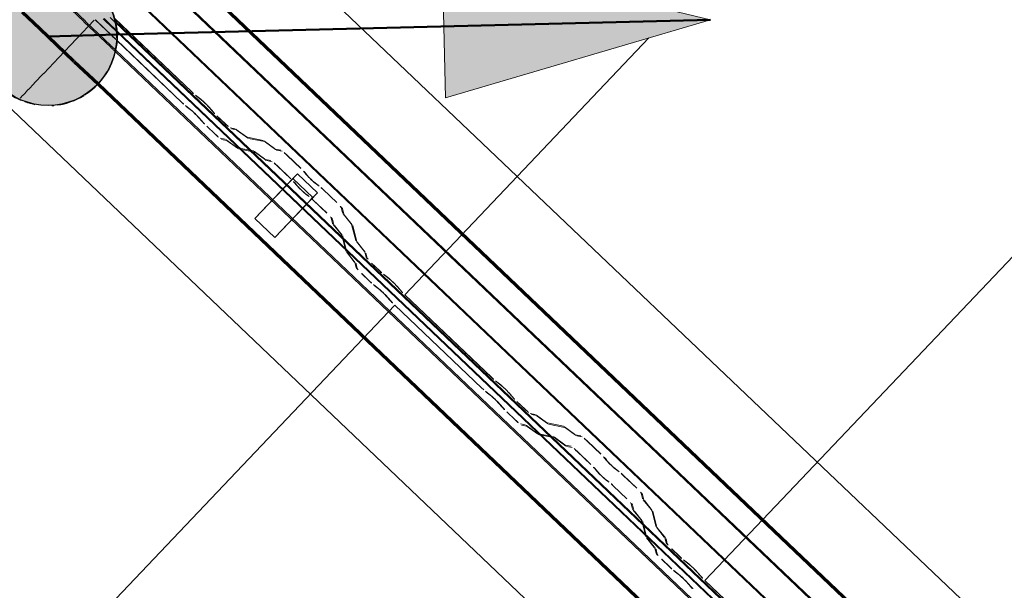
# Model space of a CAD drawing. Header units: metres. Extents: x 32343131.6 to 32343183.7, y 5699223.3 to 5699275.1.
# Tile 64 of 190: x 32343149.253 to 32343150.145, y 5699257.025 to 5699257.541. Entities that reach past the tile are written whole.
import ezdxf

# ---------------------------------------------------------------- set-up
doc = ezdxf.new("R2010")
doc.units = ezdxf.units.M
doc.layers.add('0-1', color=7, linetype='Continuous', lineweight=5)
doc.layers.add('A-DETL-GENF', color=7, linetype='Continuous', lineweight=18)
for name, color, linetype, lineweight, true_color in [('A-DETL-GENF-3', 5, 'Continuous', 18, 0x0000ff), ('A-DETL-GENF-4', 5, 'Continuous', 50, 0x0000ff), ('A-GENM-1', 7, 'Continuous', 5, 0xcccccc), ('A-ROOF-1', 7, 'Continuous', 5, 0xcccccc), ('E-POWR-CNDT-1', 5, 'Continuous', 70, 0x0000ff), ('G-IMPT-1', 5, 'Continuous', 25, 0x0000ff), ('S-BEAM-1', 7, 'Continuous', 5, 0xcccccc)]:
    doc.layers.add(name, color=color, linetype=linetype, lineweight=lineweight, true_color=true_color)

# ---------------------------------------------------------------- blocks, each defined once
blk = doc.blocks.new('Ortgang Hochpunkt1 - Ortgang Hochpunkt-3544518-TGA_190_LP5_GR_DA-TGA-01_G_')
at = {"layer": 'A-ROOF-1'}
for p, q in [((89.47532, -25.03547), (54.69933, 8.04973)), ((89.47532, -25.03547), (54.69933, 8.04973)), ((63.27249, -0.33994), (63.24497, -0.31376)), ((63.24606, -0.31309), (63.27403, -0.3397)), ((63.29879, -0.34576), (63.28995, -0.33735)), ((63.29889, -0.34487), (63.29084, -0.33721)), ((63.29948, -0.3393), (63.29637, -0.33634)), ((63.30033, -0.33886), (63.29974, -0.3383)), ((63.29694, -0.3632), (63.27263, -0.34007)), ((63.27417, -0.33983), (63.2971, -0.36165)), ((63.30188, -0.34869), (63.29893, -0.34589)), ((63.3017, -0.34755), (63.29902, -0.345)), ((63.30057, -0.34034), (63.29962, -0.33944)), ((69.04744, -5.80654), (63.30057, -0.33909)), ((69.04595, -5.80639), (63.3008, -0.34056)), ((69.0387, -5.80561), (63.30193, -0.34777)), ((69.03754, -5.80549), (63.30211, -0.34892)), ((63.29915, -0.36531), (63.29707, -0.36333)), ((63.29724, -0.36178), (63.29949, -0.36392)), ((63.30079, -0.36687), (63.29925, -0.36541)), ((63.29959, -0.36402), (63.30096, -0.36532)), ((63.3011, -0.36545), (69.02108, -5.80733)), ((69.01954, -5.80757), (63.30093, -0.367))]:
    blk.add_line(p, q, dxfattribs=at)
blk = doc.blocks.new('Wasserleitblech1 - Wasserleitblech-3545928-TGA_190_LP5_GR_DA-TGA-01_G_')
at = {"layer": 'A-ROOF-1'}
for p, q in [((97.55931, -16.53835), (62.78332, 16.54684)), ((97.55931, -16.53835), (62.78332, 16.54684)), ((77.3358, 2.90815), (71.59111, 8.37354)), ((77.3356, 2.90943), (71.59239, 8.3734)), ((77.33934, 2.94355), (71.62668, 8.37846)), ((71.6277, 8.37891), (77.33974, 2.94459))]:
    blk.add_line(p, q, dxfattribs=at)
blk = doc.blocks.new('construction-roof-accessories--rheinzink-rzk010047 - construction-roof-accessories--rheinzink-rzk010047-3217442-TGA_190_LP5_GR_DA-TGA-01_G_')
at = {"layer": 'A-GENM-1'}
for p, q in [((-0.0125, 0.08222), (0.0125, 0.08222)), ((0.0125, 0.08222), (-0.0125, 0.08222)), ((-0.0125, 0.08222), (-0.0125, 0.03225)), ((-0.0125, 0.02635), (-0.0125, 0.08222)), ((0.0125, 0.08222), (0.0125, 0.02635)), ((0.0125, 0.03225), (0.0125, 0.08222)), ((-0.0125, 0.02635), (-0.0125, 0.03225)), ((-0.0125, 0.03225), (0.0125, 0.03225)), ((-0.0125, 0.03225), (0.0125, 0.03225)), ((0.0125, 0.03225), (0.0125, 0.02635)), ((0.0125, 0.02635), (-0.0125, 0.02635)), ((-0.0125, 0.02635), (0.0125, 0.02635))]:
    blk.add_line(p, q, dxfattribs=at)
blk = doc.blocks.new('ARC_190_LPX_FM_Stellplätze_rvt-1-TGA_190_LP5_GR_DA-TGA-01_G_')
at = {"layer": 'S-BEAM-1'}
for p, q in [((32343149.87345, 5699257.03388), (32343158.13573, 5699265.7184)), ((32343149.87345, 5699257.03388), (32343158.13573, 5699265.7184)), ((32343149.87354, 5699257.03398), (32343158.13582, 5699265.71849)), ((32343149.87354, 5699257.03398), (32343158.13582, 5699265.71849)), ((32343149.28853, 5699257.50717), (32343149.3206, 5699257.54087)), ((32343149.28853, 5699257.50717), (32343149.3206, 5699257.54087)), ((32343149.28853, 5699257.50717), (32343149.3206, 5699257.54087)), ((32343149.28853, 5699257.50717), (32343149.3206, 5699257.54087)), ((32343149.33664, 5699257.52653), (32343149.32143, 5699257.541)), ((32343149.32159, 5699257.54103), (32343149.33666, 5699257.52669)), ((32343149.40899, 5699257.47594), (32343149.33882, 5699257.5427)), ((32343149.33885, 5699257.54249), (32343149.4089, 5699257.47585)), ((32343149.33998, 5699257.52335), (32343149.33678, 5699257.5264)), ((32343149.3368, 5699257.52656), (32343149.34002, 5699257.5235)), ((32343149.39988, 5699257.46637), (32343149.34063, 5699257.52273)), ((32343149.34065, 5699257.52289), (32343149.39997, 5699257.46646)), ((32343149.60176, 5699257.29236), (32343149.82282, 5699257.52471)), ((32343149.60176, 5699257.29236), (32343149.82282, 5699257.52471)), ((32343149.60185, 5699257.29245), (32343149.82282, 5699257.52471)), ((32343149.60185, 5699257.29245), (32343149.82282, 5699257.52471)), ((32343149.27479, 5699257.49272), (32343149.28836, 5699257.50699)), ((32343149.27479, 5699257.49272), (32343149.28836, 5699257.50699)), ((32343149.27479, 5699257.49272), (32343149.28836, 5699257.50699)), ((32343149.27479, 5699257.49272), (32343149.28836, 5699257.50699)), ((32343149.26623, 5699257.48373), (32343149.27462, 5699257.49255)), ((32343149.26623, 5699257.48373), (32343149.27462, 5699257.49255)), ((32343149.26623, 5699257.48373), (32343149.27462, 5699257.49255)), ((32343149.26623, 5699257.48373), (32343149.27462, 5699257.49255)), ((32343149.25605, 5699257.47303), (32343149.25816, 5699257.47524)), ((32343149.25605, 5699257.47303), (32343149.25816, 5699257.47524)), ((32343149.25605, 5699257.47303), (32343149.25816, 5699257.47524)), ((32343149.25605, 5699257.47303), (32343149.25816, 5699257.47524)), ((32343149.25833, 5699257.47542), (32343149.26081, 5699257.47803)), ((32343149.25833, 5699257.47542), (32343149.26081, 5699257.47803)), ((32343149.25833, 5699257.47542), (32343149.26081, 5699257.47803)), ((32343149.25833, 5699257.47542), (32343149.26081, 5699257.47803)), ((32343149.26098, 5699257.47821), (32343149.26606, 5699257.48355)), ((32343149.26098, 5699257.47821), (32343149.26606, 5699257.48355)), ((32343149.26098, 5699257.47821), (32343149.26606, 5699257.48355)), ((32343149.26098, 5699257.47821), (32343149.26606, 5699257.48355)), ((32343149.25336, 5699257.4702), (32343149.25588, 5699257.47285)), ((32343149.25336, 5699257.4702), (32343149.25588, 5699257.47285)), ((32343149.25336, 5699257.4702), (32343149.25588, 5699257.47285)), ((32343149.25336, 5699257.4702), (32343149.25588, 5699257.47285)), ((32343149.41692, 5699257.46933), (32343149.41217, 5699257.47313)), ((32343149.41287, 5699257.47233), (32343149.41763, 5699257.46854)), ((32343149.40314, 5699257.46365), (32343149.4079, 5699257.45985)), ((32343149.40861, 5699257.45905), (32343149.40385, 5699257.46285)), ((32343149.42377, 5699257.46269), (32343149.4278, 5699257.45813)), ((32343149.42863, 5699257.45747), (32343149.4246, 5699257.46203)), ((32343149.41878, 5699257.44865), (32343149.41475, 5699257.45321)), ((32343149.41558, 5699257.45255), (32343149.41961, 5699257.44798)), ((32343149.43151, 5699257.45434), (32343149.43902, 5699257.44719)), ((32343149.43911, 5699257.44728), (32343149.4316, 5699257.45443)), ((32343149.43, 5699257.43771), (32343149.42249, 5699257.44486)), ((32343149.42258, 5699257.44495), (32343149.43009, 5699257.4378)), ((32343149.44818, 5699257.44261), (32343149.44373, 5699257.44351)), ((32343149.44479, 5699257.44248), (32343149.44924, 5699257.44158)), ((32343149.45838, 5699257.43537), (32343149.44917, 5699257.44203)), ((32343149.45004, 5699257.44111), (32343149.45925, 5699257.43445)), ((32343149.43471, 5699257.43403), (32343149.43916, 5699257.43313)), ((32343149.44022, 5699257.43209), (32343149.43577, 5699257.433)), ((32343149.44015, 5699257.43255), (32343149.44936, 5699257.42589)), ((32343149.45023, 5699257.42497), (32343149.44102, 5699257.43163)), ((32343149.47365, 5699257.43197), (32343149.45918, 5699257.43491)), ((32343149.46024, 5699257.43387), (32343149.47471, 5699257.43094)), ((32343149.48386, 5699257.42473), (32343149.47465, 5699257.43139)), ((32343149.47551, 5699257.43047), (32343149.48472, 5699257.42381)), ((32343149.45016, 5699257.42542), (32343149.46463, 5699257.42249)), ((32343149.46569, 5699257.42145), (32343149.45122, 5699257.42439)), ((32343149.46562, 5699257.42191), (32343149.47484, 5699257.41525)), ((32343149.48959, 5699257.42327), (32343149.48465, 5699257.42427)), ((32343149.48572, 5699257.42323), (32343149.49065, 5699257.42223)), ((32343149.4757, 5699257.41433), (32343149.46649, 5699257.42099)), ((32343149.47563, 5699257.41478), (32343149.48057, 5699257.41378)), ((32343149.48163, 5699257.41275), (32343149.4767, 5699257.41375)), ((32343149.49527, 5699257.41846), (32343149.50759, 5699257.40673)), ((32343149.50768, 5699257.40683), (32343149.49536, 5699257.41855)), ((32343149.49857, 5699257.39725), (32343149.48625, 5699257.40898)), ((32343149.48634, 5699257.40907), (32343149.49866, 5699257.39735)), ((32343149.51103, 5699257.40315), (32343149.51282, 5699257.40096)), ((32343149.51376, 5699257.40016), (32343149.51197, 5699257.40235)), ((32343149.5038, 5699257.39147), (32343149.502, 5699257.39367)), ((32343149.50295, 5699257.39287), (32343149.50474, 5699257.39067)), ((32343149.52323, 5699257.39165), (32343149.52094, 5699257.39333)), ((32343149.52179, 5699257.39242), (32343149.52407, 5699257.39074)), ((32343149.52782, 5699257.38749), (32343149.54014, 5699257.37577)), ((32343149.54023, 5699257.37586), (32343149.52791, 5699257.38759)), ((32343149.51192, 5699257.38384), (32343149.51421, 5699257.38216)), ((32343149.51505, 5699257.38126), (32343149.51277, 5699257.38294)), ((32343149.53112, 5699257.36628), (32343149.5188, 5699257.37801)), ((32343149.51889, 5699257.3781), (32343149.53121, 5699257.36638)), ((32343149.54414, 5699257.37134), (32343149.54538, 5699257.36646)), ((32343149.54647, 5699257.36545), (32343149.54523, 5699257.37033)), ((32343149.53636, 5699257.35698), (32343149.53512, 5699257.36186)), ((32343149.53621, 5699257.36085), (32343149.53745, 5699257.35597)), ((32343149.54602, 5699257.3655), (32343149.55312, 5699257.35663)), ((32343149.55409, 5699257.35581), (32343149.54698, 5699257.36468)), ((32343149.5441, 5699257.34715), (32343149.53699, 5699257.35601)), ((32343149.53796, 5699257.3552), (32343149.54507, 5699257.34633)), ((32343149.55363, 5699257.35586), (32343149.55728, 5699257.34155)), ((32343149.55837, 5699257.34054), (32343149.55472, 5699257.35485)), ((32343149.54826, 5699257.33207), (32343149.54461, 5699257.34638)), ((32343149.5457, 5699257.34536), (32343149.54935, 5699257.33106)), ((32343149.55791, 5699257.34059), (32343149.56502, 5699257.33172)), ((32343149.56598, 5699257.3309), (32343149.55887, 5699257.33977)), ((32343149.556, 5699257.32224), (32343149.54889, 5699257.3311)), ((32343149.54985, 5699257.33029), (32343149.55696, 5699257.32142)), ((32343149.56552, 5699257.33095), (32343149.56665, 5699257.32655)), ((32343149.56774, 5699257.32554), (32343149.56661, 5699257.32994)), ((32343149.55763, 5699257.31707), (32343149.5565, 5699257.32146)), ((32343149.55759, 5699257.32045), (32343149.55871, 5699257.31605)), ((32343149.57164, 5699257.32102), (32343149.57916, 5699257.31387)), ((32343149.57925, 5699257.31396), (32343149.57173, 5699257.32111)), ((32343149.57014, 5699257.30439), (32343149.56262, 5699257.31154)), ((32343149.56271, 5699257.31163), (32343149.57023, 5699257.30448)), ((32343149.58718, 5699257.30735), (32343149.58242, 5699257.31115)), ((32343149.58313, 5699257.31036), (32343149.58788, 5699257.30656)), ((32343149.5734, 5699257.30167), (32343149.57816, 5699257.29787)), ((32343149.57886, 5699257.29707), (32343149.57411, 5699257.30087)), ((32343149.59403, 5699257.30071), (32343149.59806, 5699257.29615)), ((32343149.59889, 5699257.29549), (32343149.59486, 5699257.30005)), ((32343149.58904, 5699257.28667), (32343149.58501, 5699257.29123)), ((32343149.58584, 5699257.29057), (32343149.58987, 5699257.286)), ((32343149.60185, 5699257.29245), (32343149.60176, 5699257.29236)), ((32343149.60176, 5699257.29236), (32343149.60185, 5699257.29245)), ((32343149.60176, 5699257.29236), (32343149.68059, 5699257.21737)), ((32343149.68068, 5699257.21747), (32343149.60185, 5699257.29245)), ((32343141.6486, 5699248.93276), (32343149.59283, 5699257.28297)), ((32343141.6486, 5699248.93276), (32343149.59283, 5699257.28297)), ((32343141.6486, 5699248.93276), (32343149.59274, 5699257.28288)), ((32343141.6486, 5699248.93276), (32343149.59274, 5699257.28288)), ((32343149.59274, 5699257.28288), (32343149.59283, 5699257.28297)), ((32343149.59283, 5699257.28297), (32343149.59274, 5699257.28288)), ((32343149.67157, 5699257.20789), (32343149.59274, 5699257.28288)), ((32343149.59283, 5699257.28297), (32343149.67166, 5699257.20798)), ((32343149.68861, 5699257.21086), (32343149.68385, 5699257.21465)), ((32343149.68456, 5699257.21386), (32343149.68931, 5699257.21006)), ((32343149.67483, 5699257.20517), (32343149.67959, 5699257.20137)), ((32343149.68029, 5699257.20058), (32343149.67554, 5699257.20437)), ((32343149.69546, 5699257.20422), (32343149.69949, 5699257.19965)), ((32343149.70032, 5699257.19899), (32343149.69629, 5699257.20355)), ((32343149.69047, 5699257.19017), (32343149.68644, 5699257.19473)), ((32343149.68727, 5699257.19407), (32343149.6913, 5699257.18951)), ((32343149.70319, 5699257.19586), (32343149.71071, 5699257.18871)), ((32343149.7108, 5699257.18881), (32343149.70328, 5699257.19596)), ((32343149.70169, 5699257.17923), (32343149.69417, 5699257.18638)), ((32343149.69426, 5699257.18647), (32343149.70178, 5699257.17932)), ((32343149.71987, 5699257.18413), (32343149.71542, 5699257.18504)), ((32343149.71648, 5699257.184), (32343149.72093, 5699257.1831)), ((32343149.73007, 5699257.17689), (32343149.72086, 5699257.18355)), ((32343149.72173, 5699257.18263), (32343149.73094, 5699257.17597)), ((32343149.7064, 5699257.17555), (32343149.71084, 5699257.17465)), ((32343149.71191, 5699257.17362), (32343149.70746, 5699257.17452)), ((32343149.71184, 5699257.17407), (32343149.72105, 5699257.16741)), ((32343149.72192, 5699257.16649), (32343149.7127, 5699257.17315)), ((32343149.74534, 5699257.17349), (32343149.73087, 5699257.17643)), ((32343149.73193, 5699257.17539), (32343149.7464, 5699257.17246)), ((32343149.75554, 5699257.16625), (32343149.74633, 5699257.17291)), ((32343149.7472, 5699257.17199), (32343149.75641, 5699257.16533)), ((32343149.72185, 5699257.16695), (32343149.73632, 5699257.16401)), ((32343149.73738, 5699257.16298), (32343149.72291, 5699257.16591)), ((32343149.73731, 5699257.16343), (32343149.74652, 5699257.15677)), ((32343149.76128, 5699257.16479), (32343149.75634, 5699257.16579)), ((32343149.7574, 5699257.16475), (32343149.76234, 5699257.16375)), ((32343149.74739, 5699257.15585), (32343149.73818, 5699257.16251)), ((32343149.74732, 5699257.15631), (32343149.75226, 5699257.1553)), ((32343149.75332, 5699257.15427), (32343149.74838, 5699257.15527)), ((32343149.76696, 5699257.15998), (32343149.77928, 5699257.14826)), ((32343149.77937, 5699257.14835), (32343149.76705, 5699257.16008)), ((32343149.77026, 5699257.13877), (32343149.75794, 5699257.1505)), ((32343149.75803, 5699257.15059), (32343149.77035, 5699257.13887)), ((32343149.78271, 5699257.14468), (32343149.7845, 5699257.14248)), ((32343149.78545, 5699257.14168), (32343149.78366, 5699257.14388)), ((32343149.77548, 5699257.13299), (32343149.77369, 5699257.13519)), ((32343149.77464, 5699257.13439), (32343149.77643, 5699257.13219)), ((32343149.79492, 5699257.13317), (32343149.79263, 5699257.13485)), ((32343149.79348, 5699257.13394), (32343149.79576, 5699257.13226)), ((32343149.79951, 5699257.12901), (32343149.81183, 5699257.11729)), ((32343149.81192, 5699257.11738), (32343149.7996, 5699257.12911)), ((32343149.78361, 5699257.12537), (32343149.78589, 5699257.12369)), ((32343149.78674, 5699257.12278), (32343149.78446, 5699257.12446)), ((32343149.80281, 5699257.10781), (32343149.79049, 5699257.11953)), ((32343149.79058, 5699257.11962), (32343149.8029, 5699257.1079)), ((32343149.81583, 5699257.11286), (32343149.81707, 5699257.10798)), ((32343149.81816, 5699257.10697), (32343149.81692, 5699257.11185)), ((32343149.80805, 5699257.0985), (32343149.80681, 5699257.10338)), ((32343149.80789, 5699257.10237), (32343149.80914, 5699257.09749)), ((32343149.8177, 5699257.10702), (32343149.82481, 5699257.09815)), ((32343149.82577, 5699257.09733), (32343149.81867, 5699257.1062)), ((32343149.81579, 5699257.08867), (32343149.80868, 5699257.09754)), ((32343149.80964, 5699257.09672), (32343149.81675, 5699257.08785)), ((32343149.82532, 5699257.09738), (32343149.82897, 5699257.08307)), ((32343149.83006, 5699257.08206), (32343149.82641, 5699257.09637)), ((32343149.81995, 5699257.07359), (32343149.8163, 5699257.0879)), ((32343149.81738, 5699257.08689), (32343149.82104, 5699257.07258)), ((32343149.8296, 5699257.08211), (32343149.83671, 5699257.07324)), ((32343149.83767, 5699257.07242), (32343149.83056, 5699257.08129)), ((32343149.82769, 5699257.06376), (32343149.82058, 5699257.07263)), ((32343149.82154, 5699257.07181), (32343149.82865, 5699257.06294)), ((32343149.83721, 5699257.07247), (32343149.83833, 5699257.06807)), ((32343149.83942, 5699257.06706), (32343149.8383, 5699257.07146)), ((32343149.82931, 5699257.05859), (32343149.82819, 5699257.06299)), ((32343149.82928, 5699257.06198), (32343149.8304, 5699257.05758)), ((32343149.84333, 5699257.06254), (32343149.85084, 5699257.05539)), ((32343149.85093, 5699257.05549), (32343149.84342, 5699257.06264)), ((32343149.84182, 5699257.04591), (32343149.83431, 5699257.05306)), ((32343149.8344, 5699257.05315), (32343149.84191, 5699257.046)), ((32343149.85887, 5699257.04888), (32343149.85411, 5699257.05267)), ((32343149.85481, 5699257.05188), (32343149.85957, 5699257.04808)), ((32343149.84509, 5699257.04319), (32343149.84985, 5699257.03939)), ((32343149.85055, 5699257.0386), (32343149.84579, 5699257.04239)), ((32343149.86571, 5699257.04224), (32343149.86975, 5699257.03767)), ((32343149.87058, 5699257.03701), (32343149.86655, 5699257.04157)), ((32343149.86072, 5699257.02819), (32343149.85669, 5699257.03275)), ((32343149.85752, 5699257.03209), (32343149.86156, 5699257.02753)), ((32343149.87354, 5699257.03398), (32343149.87345, 5699257.03388)), ((32343149.87345, 5699257.03388), (32343149.87354, 5699257.03398)), ((32343149.87345, 5699257.03388), (32343149.95227, 5699256.95889)), ((32343149.95236, 5699256.95899), (32343149.87354, 5699257.03398))]:
    blk.add_line(p, q, dxfattribs=at)
for centre, major_axis, ratio, start_param, end_param in [((32343149.40935, 5699257.47632), (-0.00543, 0.00517), 0.087156, 1.570797, 2.355305), ((32343149.40935, 5699257.47632), (-0.00435, 0.00414), 0.087156, 1.570797, 2.355302), ((32343149.40033, 5699257.46684), (-0.00543, 0.00517), 0.087156, 1.570796, 2.355303), ((32343149.40033, 5699257.46684), (-0.00435, 0.00414), 0.087155, 1.570796, 2.355301), ((32343149.42044, 5699257.46535), (-0.00543, 0.00517), 0.087156, 3.927883, 5.496893), ((32343149.42044, 5699257.46535), (-0.00435, 0.00414), 0.087156, 3.927884, 5.496895), ((32343149.41142, 5699257.45586), (-0.00543, 0.00517), 0.087156, 3.927883, 5.496895), ((32343149.41142, 5699257.45586), (-0.00435, 0.00414), 0.087156, 3.927883, 5.496895), ((32343149.43196, 5699257.45481), (-0.00543, 0.00517), 0.087155, 0.78629, 1.570796), ((32343149.43196, 5699257.45481), (-0.00435, 0.00414), 0.087156, 0.786288, 1.570796), ((32343149.42294, 5699257.44533), (-0.00543, 0.00517), 0.087156, 0.786291, 1.570797), ((32343149.42294, 5699257.44533), (-0.00435, 0.00414), 0.087155, 0.786291, 1.570797), ((32343149.43947, 5699257.44766), (-0.00543, 0.00517), 0.087155, 1.570797, 3.003607), ((32343149.43947, 5699257.44766), (-0.00435, 0.00414), 0.087155, 1.570797, 3.003605), ((32343149.4535, 5699257.43743), (-0.00543, 0.00517), 0.087156, 5.711273, 6.145196), ((32343149.4535, 5699257.43743), (-0.00435, 0.00414), 0.087156, 5.711277, 6.145196), ((32343149.43045, 5699257.43818), (-0.00543, 0.00517), 0.087156, 1.570796, 3.003604), ((32343149.43045, 5699257.43818), (-0.00435, 0.00414), 0.087156, 1.570796, 3.003606), ((32343149.44448, 5699257.42794), (-0.00543, 0.00517), 0.087156, 5.711274, 6.145196), ((32343149.44448, 5699257.42794), (-0.00435, 0.00414), 0.087156, 5.711273, 6.145199), ((32343149.45492, 5699257.43905), (-0.00435, 0.00414), 0.087156, 2.569684, 3.003604), ((32343149.45492, 5699257.43905), (-0.00543, 0.00517), 0.087156, 2.569681, 3.003603), ((32343149.47897, 5699257.42679), (-0.00543, 0.00517), 0.087156, 5.711273, 6.145196), ((32343149.47897, 5699257.42679), (-0.00435, 0.00414), 0.087156, 5.711277, 6.145197), ((32343149.4459, 5699257.42957), (-0.00435, 0.00414), 0.087156, 2.56968, 3.003598), ((32343149.4459, 5699257.42957), (-0.00543, 0.00517), 0.087156, 2.569685, 3.003604), ((32343149.46995, 5699257.4173), (-0.00543, 0.00517), 0.087156, 5.711274, 6.145196), ((32343149.46995, 5699257.4173), (-0.00435, 0.00414), 0.087156, 5.711273, 6.145197), ((32343149.4804, 5699257.42841), (-0.00435, 0.00414), 0.087156, 2.569685, 3.003604), ((32343149.4804, 5699257.42841), (-0.00543, 0.00517), 0.087155, 2.569681, 3.003605), ((32343149.49491, 5699257.41808), (-0.00543, 0.00517), 0.087156, 4.712389, 6.145196), ((32343149.49491, 5699257.41808), (-0.00435, 0.00414), 0.087156, 4.712389, 6.145196), ((32343149.47138, 5699257.41893), (-0.00435, 0.00414), 0.087156, 2.56968, 3.003601), ((32343149.47138, 5699257.41893), (-0.00543, 0.00517), 0.087156, 2.569682, 3.003604), ((32343149.48589, 5699257.4086), (-0.00543, 0.00517), 0.087156, 4.712389, 6.145196), ((32343149.48589, 5699257.4086), (-0.00435, 0.00414), 0.087156, 4.712389, 6.145195), ((32343149.50723, 5699257.40635), (-0.00435, 0.00414), 0.087156, 3.741008, 4.712389), ((32343149.50723, 5699257.40635), (-0.00543, 0.00517), 0.087156, 3.741009, 4.712389), ((32343149.49821, 5699257.39687), (-0.00435, 0.00414), 0.087156, 3.74101, 4.712389), ((32343149.49821, 5699257.39687), (-0.00543, 0.00517), 0.087156, 3.741008, 4.712389), ((32343149.51756, 5699257.39695), (-0.00543, 0.00517), 0.087156, 0.599418, 2.542177), ((32343149.51756, 5699257.39695), (-0.00435, 0.00414), 0.087155, 0.599415, 2.542176), ((32343149.50854, 5699257.38747), (-0.00543, 0.00517), 0.087156, 0.599418, 2.542175), ((32343149.50854, 5699257.38747), (-0.00435, 0.00414), 0.087156, 0.599417, 2.542174), ((32343149.52746, 5699257.38711), (-0.00543, 0.00517), 0.087156, 4.712389, 5.683774), ((32343149.52746, 5699257.38711), (-0.00435, 0.00414), 0.087156, 4.712389, 5.683768), ((32343149.51844, 5699257.37763), (-0.00543, 0.00517), 0.087156, 4.712389, 5.683768), ((32343149.51844, 5699257.37763), (-0.00435, 0.00414), 0.087156, 4.712389, 5.683772), ((32343149.53978, 5699257.37539), (-0.00435, 0.00414), 0.087156, 3.279584, 4.712389), ((32343149.53978, 5699257.37539), (-0.00543, 0.00517), 0.087156, 3.279581, 4.712389), ((32343149.53076, 5699257.3659), (-0.00435, 0.00414), 0.087155, 3.279582, 4.71239), ((32343149.53076, 5699257.3659), (-0.00543, 0.00517), 0.087155, 3.279585, 4.71239), ((32343149.55083, 5699257.36141), (-0.00543, 0.00517), 0.087155, 0.137989, 0.571912), ((32343149.55083, 5699257.36141), (-0.00435, 0.00414), 0.087156, 0.137994, 0.571912), ((32343149.54181, 5699257.35192), (-0.00543, 0.00517), 0.087156, 0.137991, 0.571912), ((32343149.54181, 5699257.35192), (-0.00435, 0.00414), 0.087156, 0.137989, 0.571914), ((32343149.54927, 5699257.3599), (-0.00435, 0.00414), 0.087156, 3.279579, 3.713505), ((32343149.54927, 5699257.3599), (-0.00543, 0.00517), 0.087156, 3.279581, 3.713503), ((32343149.54025, 5699257.35042), (-0.00435, 0.00414), 0.087156, 3.279582, 3.713505), ((32343149.54025, 5699257.35042), (-0.00543, 0.00517), 0.087155, 3.279583, 3.713505), ((32343149.56272, 5699257.3365), (-0.00543, 0.00517), 0.087156, 0.137989, 0.571916), ((32343149.56272, 5699257.3365), (-0.00435, 0.00414), 0.087155, 0.137989, 0.571912), ((32343149.5537, 5699257.32701), (-0.00543, 0.00517), 0.087156, 0.13799, 0.571912), ((32343149.5537, 5699257.32701), (-0.00435, 0.00414), 0.087156, 0.137989, 0.571914), ((32343149.56117, 5699257.33499), (-0.00435, 0.00414), 0.087155, 3.279577, 3.713505), ((32343149.56117, 5699257.33499), (-0.00543, 0.00517), 0.087156, 3.279582, 3.713509), ((32343149.57209, 5699257.32149), (-0.00543, 0.00517), 0.087156, 0.137989, 1.570796), ((32343149.57209, 5699257.32149), (-0.00435, 0.00414), 0.087156, 0.137988, 1.570796), ((32343149.55215, 5699257.32551), (-0.00435, 0.00414), 0.087156, 3.279581, 3.713506), ((32343149.55215, 5699257.32551), (-0.00543, 0.00517), 0.087156, 3.279586, 3.713505), ((32343149.56307, 5699257.31201), (-0.00543, 0.00517), 0.087156, 0.137986, 1.570796), ((32343149.56307, 5699257.31201), (-0.00435, 0.00414), 0.087156, 0.137989, 1.570796), ((32343149.57961, 5699257.31434), (-0.00543, 0.00517), 0.087155, 1.570797, 2.355301), ((32343149.57961, 5699257.31434), (-0.00435, 0.00414), 0.087155, 1.570797, 2.355303), ((32343149.5907, 5699257.30337), (-0.00543, 0.00517), 0.087155, 3.927883, 5.496897), ((32343149.5907, 5699257.30337), (-0.00435, 0.00414), 0.087155, 3.927882, 5.496896), ((32343149.57059, 5699257.30486), (-0.00543, 0.00517), 0.087156, 1.570797, 2.355303), ((32343149.57059, 5699257.30486), (-0.00435, 0.00414), 0.087156, 1.570797, 2.355304), ((32343149.58168, 5699257.29388), (-0.00543, 0.00517), 0.087156, 3.92788, 5.496895), ((32343149.58168, 5699257.29388), (-0.00435, 0.00414), 0.087156, 3.927883, 5.496899), ((32343149.60222, 5699257.29283), (-0.00543, 0.00517), 0.087156, 0.78629, 1.570796), ((32343149.60222, 5699257.29283), (-0.00435, 0.00414), 0.087156, 0.786292, 1.570796), ((32343149.59319, 5699257.28335), (-0.00543, 0.00517), 0.087156, 0.786285, 1.570796), ((32343149.59319, 5699257.28335), (-0.00435, 0.00414), 0.087155, 0.78629, 1.570796), ((32343149.68104, 5699257.21784), (-0.00543, 0.00517), 0.087156, 1.570796, 2.3553), ((32343149.68104, 5699257.21784), (-0.00435, 0.00414), 0.087156, 1.570796, 2.355303), ((32343149.67202, 5699257.20836), (-0.00543, 0.00517), 0.087156, 1.570796, 2.355303), ((32343149.67202, 5699257.20836), (-0.00435, 0.00414), 0.087156, 1.570796, 2.355306), ((32343149.69213, 5699257.20687), (-0.00543, 0.00517), 0.087155, 3.927883, 5.496893), ((32343149.69213, 5699257.20687), (-0.00435, 0.00414), 0.087155, 3.927886, 5.496896), ((32343149.68311, 5699257.19739), (-0.00543, 0.00517), 0.087156, 3.927883, 5.496895), ((32343149.68311, 5699257.19739), (-0.00435, 0.00414), 0.087156, 3.927883, 5.496894), ((32343149.70365, 5699257.19634), (-0.00543, 0.00517), 0.087155, 0.786291, 1.570796), ((32343149.70365, 5699257.19634), (-0.00435, 0.00414), 0.087156, 0.786291, 1.570797), ((32343149.69462, 5699257.18685), (-0.00543, 0.00517), 0.087155, 0.786293, 1.570797), ((32343149.69462, 5699257.18685), (-0.00435, 0.00414), 0.087155, 0.78629, 1.570797), ((32343149.71116, 5699257.18918), (-0.00543, 0.00517), 0.087156, 1.570796, 3.003607), ((32343149.71116, 5699257.18918), (-0.00435, 0.00414), 0.087156, 1.570796, 3.003604), ((32343149.72519, 5699257.17895), (-0.00543, 0.00517), 0.087156, 5.711273, 6.145196), ((32343149.72519, 5699257.17895), (-0.00435, 0.00414), 0.087156, 5.711277, 6.145196), ((32343149.70214, 5699257.1797), (-0.00543, 0.00517), 0.087156, 1.570796, 3.003604), ((32343149.70214, 5699257.1797), (-0.00435, 0.00414), 0.087156, 1.570796, 3.003607), ((32343149.71616, 5699257.16947), (-0.00543, 0.00517), 0.087156, 5.711274, 6.145196), ((32343149.71616, 5699257.16947), (-0.00435, 0.00414), 0.087156, 5.711273, 6.145199), ((32343149.72661, 5699257.18058), (-0.00435, 0.00414), 0.087156, 2.569684, 3.003604), ((32343149.72661, 5699257.18058), (-0.00543, 0.00517), 0.087156, 2.56968, 3.003603), ((32343149.75066, 5699257.16831), (-0.00543, 0.00517), 0.087156, 5.711273, 6.145196), ((32343149.75066, 5699257.16831), (-0.00435, 0.00414), 0.087156, 5.711275, 6.145196), ((32343149.71759, 5699257.17109), (-0.00435, 0.00414), 0.087156, 2.56968, 3.003601), ((32343149.71759, 5699257.17109), (-0.00543, 0.00517), 0.087156, 2.569685, 3.003603), ((32343149.74164, 5699257.15883), (-0.00543, 0.00517), 0.087156, 5.711273, 6.145196), ((32343149.74164, 5699257.15883), (-0.00435, 0.00414), 0.087156, 5.711273, 6.145198), ((32343149.75208, 5699257.16994), (-0.00435, 0.00414), 0.087156, 2.569683, 3.003604), ((32343149.75208, 5699257.16994), (-0.00543, 0.00517), 0.087156, 2.569681, 3.003603), ((32343149.7666, 5699257.1596), (-0.00543, 0.00517), 0.087156, 4.712389, 6.145196), ((32343149.7666, 5699257.1596), (-0.00435, 0.00414), 0.087156, 4.712389, 6.145196), ((32343149.74306, 5699257.16045), (-0.00435, 0.00414), 0.087156, 2.56968, 3.003598), ((32343149.74306, 5699257.16045), (-0.00543, 0.00517), 0.087156, 2.569685, 3.003604), ((32343149.75758, 5699257.15012), (-0.00543, 0.00517), 0.087156, 4.712389, 6.145196), ((32343149.75758, 5699257.15012), (-0.00435, 0.00414), 0.087156, 4.712389, 6.145201), ((32343149.77892, 5699257.14788), (-0.00435, 0.00414), 0.087156, 3.741008, 4.712389), ((32343149.77892, 5699257.14788), (-0.00543, 0.00517), 0.087156, 3.74101, 4.712389), ((32343149.7699, 5699257.13839), (-0.00435, 0.00414), 0.087155, 3.74101, 4.712389), ((32343149.7699, 5699257.13839), (-0.00543, 0.00517), 0.087156, 3.74101, 4.712389), ((32343149.78924, 5699257.13848), (-0.00543, 0.00517), 0.087156, 0.599416, 2.542173), ((32343149.78924, 5699257.13848), (-0.00435, 0.00414), 0.087156, 0.599417, 2.542175), ((32343149.78022, 5699257.12899), (-0.00543, 0.00517), 0.087156, 0.599419, 2.542175), ((32343149.78022, 5699257.12899), (-0.00435, 0.00414), 0.087156, 0.599417, 2.542174), ((32343149.79915, 5699257.12863), (-0.00543, 0.00517), 0.087156, 4.712389, 5.683766), ((32343149.79915, 5699257.12863), (-0.00435, 0.00414), 0.087156, 4.712389, 5.683768), ((32343149.79013, 5699257.11915), (-0.00543, 0.00517), 0.087156, 4.712389, 5.683768), ((32343149.79013, 5699257.11915), (-0.00435, 0.00414), 0.087156, 4.712389, 5.683774), ((32343149.81147, 5699257.11691), (-0.00435, 0.00414), 0.087156, 3.279586, 4.712389), ((32343149.81147, 5699257.11691), (-0.00543, 0.00517), 0.087155, 3.279582, 4.712389), ((32343149.80245, 5699257.10743), (-0.00435, 0.00414), 0.087155, 3.279582, 4.71239), ((32343149.80245, 5699257.10743), (-0.00543, 0.00517), 0.087155, 3.279584, 4.71239), ((32343149.82252, 5699257.10293), (-0.00543, 0.00517), 0.087156, 0.137989, 0.57191), ((32343149.82252, 5699257.10293), (-0.00435, 0.00414), 0.087156, 0.137991, 0.571912), ((32343149.8135, 5699257.09345), (-0.00543, 0.00517), 0.087156, 0.137992, 0.571912), ((32343149.8135, 5699257.09345), (-0.00435, 0.00414), 0.087156, 0.137989, 0.571913), ((32343149.82096, 5699257.10142), (-0.00435, 0.00414), 0.087156, 3.279579, 3.713505), ((32343149.82096, 5699257.10142), (-0.00543, 0.00517), 0.087156, 3.279581, 3.713502), ((32343149.81194, 5699257.09194), (-0.00435, 0.00414), 0.087155, 3.279582, 3.713505), ((32343149.81194, 5699257.09194), (-0.00543, 0.00517), 0.087155, 3.279585, 3.713505), ((32343149.83441, 5699257.07802), (-0.00543, 0.00517), 0.087156, 0.137989, 0.571913), ((32343149.83441, 5699257.07802), (-0.00435, 0.00414), 0.087156, 0.137993, 0.571912), ((32343149.82539, 5699257.06854), (-0.00543, 0.00517), 0.087156, 0.137988, 0.571912), ((32343149.82539, 5699257.06854), (-0.00435, 0.00414), 0.087156, 0.137989, 0.571914), ((32343149.83286, 5699257.07651), (-0.00435, 0.00414), 0.087156, 3.279578, 3.713505), ((32343149.83286, 5699257.07651), (-0.00543, 0.00517), 0.087156, 3.279581, 3.713503), ((32343149.84378, 5699257.06301), (-0.00543, 0.00517), 0.087156, 0.137989, 1.570796), ((32343149.84378, 5699257.06301), (-0.00435, 0.00414), 0.087156, 0.137987, 1.570796), ((32343149.82384, 5699257.06703), (-0.00435, 0.00414), 0.087156, 3.279581, 3.713499), ((32343149.82384, 5699257.06703), (-0.00543, 0.00517), 0.087156, 3.279585, 3.713505), ((32343149.83476, 5699257.05353), (-0.00543, 0.00517), 0.087156, 0.13799, 1.570796), ((32343149.83476, 5699257.05353), (-0.00435, 0.00414), 0.087156, 0.137989, 1.570797), ((32343149.85129, 5699257.05586), (-0.00543, 0.00517), 0.087155, 1.570797, 2.355301), ((32343149.85129, 5699257.05586), (-0.00435, 0.00414), 0.087155, 1.570797, 2.355303), ((32343149.86239, 5699257.04489), (-0.00543, 0.00517), 0.087155, 3.927883, 5.496896), ((32343149.86239, 5699257.04489), (-0.00435, 0.00414), 0.087155, 3.927881, 5.496896), ((32343149.84227, 5699257.04638), (-0.00543, 0.00517), 0.087156, 1.570796, 2.355302), ((32343149.84227, 5699257.04638), (-0.00435, 0.00414), 0.087156, 1.570796, 2.355304), ((32343149.85337, 5699257.03541), (-0.00543, 0.00517), 0.087156, 3.92788, 5.496895), ((32343149.85337, 5699257.03541), (-0.00435, 0.00414), 0.087156, 3.927883, 5.496891), ((32343149.8739, 5699257.03436), (-0.00543, 0.00517), 0.087156, 0.78629, 1.570797), ((32343149.8739, 5699257.03436), (-0.00435, 0.00414), 0.087156, 0.786291, 1.570796), ((32343149.86488, 5699257.02487), (-0.00543, 0.00517), 0.087156, 0.786288, 1.570796), ((32343149.86488, 5699257.02487), (-0.00435, 0.00414), 0.087155, 0.78629, 1.570796)]:
    blk.add_ellipse(centre, major_axis=major_axis, ratio=ratio, start_param=start_param, end_param=end_param, dxfattribs=at)
at = {"layer": 'A-GENM-1', "rotation": 136.4272566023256}
blk.add_blockref('construction-roof-accessories--rheinzink-rzk010047 - construction-roof-accessories--rheinzink-rzk010047-3217442-TGA_190_LP5_GR_DA-TGA-01_G_', (32343149.53172, 5699257.41242), dxfattribs=at)
at = {"layer": 'A-ROOF-1'}
for name, p in [('Ortgang Hochpunkt1 - Ortgang Hochpunkt-3544518-TGA_190_LP5_GR_DA-TGA-01_G_', (32343086.03861, 5699257.87948)), ('Wasserleitblech1 - Wasserleitblech-3545928-TGA_190_LP5_GR_DA-TGA-01_G_', (32343077.76731, 5699249.18548))]:
    blk.add_blockref(name, p, dxfattribs=at)
blk = doc.blocks.new('Symbol_Anschlusspunkt - Symbol_Anschlusspunkt_dwg_E-Blitz-Anschlusspunkt-7469883-TGA_190_LP5_GR_DA-TGA-01_G_')
at = {"layer": 'G-IMPT-1'}
blk.add_hatch(color=256, dxfattribs=at).paths.add_polyline_path([(0, -0.0625), (0.01618, -0.06037), (0.03125, -0.05413), (0.04419, -0.04419), (0.05413, -0.03125), (0.06037, -0.01618), (0.0625, 0), (0.06037, 0.01618), (0.05413, 0.03125), (0.04419, 0.04419), (0.03125, 0.05413), (0.01618, 0.06037), (0, 0.0625), (-0.01618, 0.06037), (-0.03125, 0.05413), (-0.04419, 0.04419), (-0.05413, 0.03125), (-0.06037, 0.01618), (-0.0625, 0), (-0.06037, -0.01618), (-0.05413, -0.03125), (-0.04419, -0.04419), (-0.03125, -0.05413), (-0.01618, -0.06037)])
for start, end in [(25.98052, 28.48189), (0, 25.98052), (334.01948, 0)]:
    blk.add_arc((0, 0), 0.0625, start, end, dxfattribs=at)
for major_axis, start_param, end_param in [((0.0027, 0.06244), 6.240009, 6.658397), ((0.05181, 0.03495), 1.378826, 1.803216), ((-0.05089, 0.03628), 5.663805, 5.733227), ((0.04755, 0.04056), 0.706275, 0.778169), ((0.01783, 0.0599), 5.993891, 6.414233), ((0.06082, 0.01438), 0.695794, 0.760062), ((0.0625, 0), 0.799688, 0.92794), ((0.04201, 0.04627), 1.619002, 2.036437), ((0.02275, 0.05821), 1.198322, 1.254284), ((0.06058, 0.01538), 0.248551, 0.532075), ((-0.01735, 0.06004), 1.066656, 1.51242), ((0.0492, 0.03854), 2.235364, 2.254143), ((0.06219, 0.00617), 2.776889, 2.790088), ((0.01735, 0.06004), 2.074936, 2.093715), ((0.05844, 0.02216), 3.040402, 3.468123), ((-0.06082, 0.01438), 2.445799, 2.858499), ((-0.06058, 0.01538), 2.893041, 2.936698), ((-0.04201, 0.04627), 1.522591, 1.578553), ((-0.02275, 0.05821), 1.943271, 2.36766), ((-0.04755, 0.04056), 2.435317, 2.855659), ((-0.01783, 0.0599), 3.430886, 3.495155), ((-0.05181, 0.03495), 1.762767, 1.832188), ((0.05089, 0.03628), 3.760973, 4.179361), ((-0.0027, 0.06244), 3.184769, 3.256662)]:
    blk.add_ellipse((0, 0), major_axis=major_axis, ratio=1, start_param=start_param, end_param=end_param, dxfattribs=at)
blk = doc.blocks.new('Symbol_Anschlusspunkt - Symbol_Anschlusspunkt_dwg-7469882-TGA_190_LP5_GR_DA-TGA-01_G_')
blk.add_blockref('Symbol_Anschlusspunkt - Symbol_Anschlusspunkt_dwg_E-Blitz-Anschlusspunkt-7469883-TGA_190_LP5_GR_DA-TGA-01_G_', (0, 0))
blk = doc.blocks.new('Symbol_Anschlusspunkt - Symbol_Anschlusspunkt-7469885-TGA_190_LP5_GR_DA-TGA-01_G_')
blk.add_blockref('Symbol_Anschlusspunkt - Symbol_Anschlusspunkt_dwg-7469882-TGA_190_LP5_GR_DA-TGA-01_G_', (0, 0))
blk = doc.blocks.new('Symbol_Anschlusspunkt - Symbol_Anschlusspunkt_dwg_E-Blitz-Anschlusspunkt-V19-TGA_190_LP5_GR_DA-TGA-01_G_')
at = {"layer": 'G-IMPT-1'}
blk.add_hatch(color=256, dxfattribs=at).paths.add_polyline_path([(0, -0.0625), (0.0177, -0.05974), (0.03125, -0.05413), (0.04419, -0.04419), (0.05431, -0.0308), (0.06037, -0.01618), (0.0625, 0), (0.05972, 0.01776), (0.0539, 0.03154), (0.04419, 0.04419), (0.03055, 0.05442), (0.01562, 0.06044), (-0.00188, 0.06225), (-0.01705, 0.06001), (-0.03195, 0.05359), (-0.04454, 0.04375), (-0.05426, 0.03092), (-0.06041, 0.0159), (-0.06248, -0.00012), (-0.06001, -0.01705), (-0.05413, -0.03125), (-0.04419, -0.04419), (-0.02956, -0.05483), (-0.01429, -0.06062), (-0.00182, -0.06226)])
blk.add_arc((0, 0), 0.0625, 250.1865, 275.86074, dxfattribs=at)
for major_axis, start_param, end_param in [((-0.03097, 0.05429), 5.694403, 6.08308), ((-0.05242, 0.03403), 5.707328, 6.106157), ((0.04729, 0.04087), 1.176352, 1.277174), ((-0.00897, 0.06185), 5.963592, 6.068716), ((0.0175, 0.06), 5.999408, 6.391422), ((-0.0275, 0.05612), 5.168007, 5.260014), ((0.04397, 0.04441), 0.004983, 0.120854), ((0.06104, 0.01341), 2.250679, 2.661377), ((-0.01101, 0.06152), 0.640779, 0.718987), ((0.01863, 0.05966), 5.516863, 5.781599), ((-0.03603, 0.05107), 4.541321, 4.599858), ((-0.0443, 0.04409), 3.929355, 4.36789), ((0.03008, 0.05478), 1.854056, 2.29982), ((0.0492, 0.03854), 2.235364, 2.258147), ((-0.03286, 0.05317), 3.695176, 4.157369), ((-0.06008, 0.01723), 0.506142, 0.520917), ((0.062, 0.00787), 3.267873, 3.718608), ((-0.05566, 0.02843), 2.66927, 3.097983), ((-0.05562, 0.0285), 3.131755, 3.151449), ((0.04597, 0.04234), 3.100541, 3.134258), ((0.06192, 0.00852), 3.741923, 4.191873), ((-0.0472, 0.04097), 2.42667, 2.87534), ((-0.0622, 0.00611), 2.258306, 2.294836), ((-0.06135, 0.01192), 1.37888, 1.416902), ((-0.0032, 0.06242), 3.192737, 3.231399)]:
    blk.add_ellipse((0, 0), major_axis=major_axis, ratio=1, start_param=start_param, end_param=end_param, dxfattribs=at)
blk = doc.blocks.new('Symbol_Anschlusspunkt - Symbol_Anschlusspunkt_dwg-V20-TGA_190_LP5_GR_DA-TGA-01_G_')
blk.add_blockref('Symbol_Anschlusspunkt - Symbol_Anschlusspunkt_dwg_E-Blitz-Anschlusspunkt-V19-TGA_190_LP5_GR_DA-TGA-01_G_', (0, 0))
blk = doc.blocks.new('Symbol_Anschlusspunkt - Symbol_Anschlusspunkt-V21-TGA_190_LP5_GR_DA-TGA-01_G_')
blk.add_blockref('Symbol_Anschlusspunkt - Symbol_Anschlusspunkt_dwg-V20-TGA_190_LP5_GR_DA-TGA-01_G_', (0, 0))
blk = doc.blocks.new('Symbol_Elektro_Leitung_Hoch_Runter - Zeichnung1_dwg_E-Blitz-Anschlusspunkt-7483321-TGA_190_LP5_GR_DA-TGA-01_G_')
at = {"layer": 'G-IMPT-1'}
blk.add_hatch(color=256, dxfattribs=at).paths.add_polyline_path([(0, -0.0625), (0.01618, -0.06037), (0.03125, -0.05413), (0.04419, -0.04419), (0.05413, -0.03125), (0.06037, -0.01618), (0.0625, 0), (0.06037, 0.01618), (0.05413, 0.03125), (0.04419, 0.04419), (0.03125, 0.05413), (0.01618, 0.06037), (0, 0.0625), (-0.01618, 0.06037), (-0.03125, 0.05413), (-0.04419, 0.04419), (-0.05413, 0.03125), (-0.06037, 0.01618), (-0.0625, 0), (-0.06037, -0.01618), (-0.05413, -0.03125), (-0.04419, -0.04419), (-0.03125, -0.05413), (-0.01618, -0.06037)])
blk.add_circle((0, 0), 0.0625, dxfattribs=at)
blk = doc.blocks.new('Symbol_Elektro_Leitung_Hoch_Runter - Nach unten-V34-TGA_190_LP5_GR_DA-TGA-01_G_')
at = {"layer": 'A-DETL-GENF-3'}
blk.add_hatch(color=256, dxfattribs=at).paths.add_polyline_path([(-0.42426, -0.42426), (-0.31178, -0.35932), (-0.29926, -0.33764), (-0.2901, -0.34681), (-0.20776, -0.29926), (-0.29926, -0.20776), (-0.37425, -0.33765)])
at = {"layer": 'A-DETL-GENF'}
for p, q in [((-0.29926, -0.20776), (-0.42426, -0.42426)), ((-0.20776, -0.29926), (-0.29926, -0.20776)), ((-0.2901, -0.34681), (-0.20776, -0.29926)), ((-0.42426, -0.42426), (-0.31178, -0.35932))]:
    blk.add_line(p, q, dxfattribs=at)
at = {"layer": 'A-DETL-GENF-4'}
for p, q in [((0, 0), (-0.04419, -0.04419)), ((-0.04419, -0.04419), (-0.42426, -0.42426))]:
    blk.add_line(p, q, dxfattribs=at)
blk.add_blockref('Symbol_Elektro_Leitung_Hoch_Runter - Zeichnung1_dwg_E-Blitz-Anschlusspunkt-7483321-TGA_190_LP5_GR_DA-TGA-01_G_', (0, 0))
blk = doc.blocks.new('Symbol_Elektro_Leitung_Hoch_Runter - Nach unten-7483331-TGA_190_LP5_GR_DA-TGA-01_G_')
at = {"layer": 'A-DETL-GENF-3'}
blk.add_hatch(color=256, dxfattribs=at).paths.add_polyline_path([(-0.42426, -0.42426), (-0.20776, -0.29926), (-0.29926, -0.20776)])
at = {"layer": 'A-DETL-GENF'}
for p, q in [((-0.29926, -0.20776), (-0.42426, -0.42426)), ((-0.20776, -0.29926), (-0.29926, -0.20776)), ((-0.42426, -0.42426), (-0.20776, -0.29926))]:
    blk.add_line(p, q, dxfattribs=at)
at = {"layer": 'A-DETL-GENF-4'}
for p, q in [((0, 0), (-0.04419, -0.04419)), ((-0.04419, -0.04419), (-0.42426, -0.42426))]:
    blk.add_line(p, q, dxfattribs=at)
blk.add_blockref('Symbol_Elektro_Leitung_Hoch_Runter - Zeichnung1_dwg_E-Blitz-Anschlusspunkt-7483321-TGA_190_LP5_GR_DA-TGA-01_G_', (0, 0))

msp = doc.modelspace()

# ---------------------------------------------------------------- linework, layer by layer
at = {"layer": 'E-POWR-CNDT-1'}
for p, q in [((32343149.40909, 5699257.58055), (32343158.01674, 5699249.3914)), ((32343149.25532, 5699257.54845), (32343149.27127, 5699257.53328)), ((32343149.27141, 5699257.53315), (32343149.30218, 5699257.50387)), ((32343149.30249, 5699257.50358), (32343149.32396, 5699257.48315)), ((32343149.32399, 5699257.48313), (32343157.93662, 5699249.28924))]:
    msp.add_line(p, q, dxfattribs=at)

# ---------------------------------------------------------------- block references
at = {"layer": '0-1'}
msp.add_blockref('ARC_190_LPX_FM_Stellplätze_rvt-1-TGA_190_LP5_GR_DA-TGA-01_G_', (0, 0), dxfattribs=at)
at = {"layer": 'A-DETL-GENF-3'}
for name, p, rotation in [('Symbol_Elektro_Leitung_Hoch_Runter - Nach unten-7483331-TGA_190_LP5_GR_DA-TGA-01_G_', (32343149.36822, 5699257.62029), 136.4271608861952), ('Symbol_Elektro_Leitung_Hoch_Runter - Nach unten-V34-TGA_190_LP5_GR_DA-TGA-01_G_', (32343149.27869, 5699257.52619), 136.4271608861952), ('Symbol_Anschlusspunkt - Symbol_Anschlusspunkt-7469885-TGA_190_LP5_GR_DA-TGA-01_G_', (32343149.36822, 5699257.62029), 136.4271608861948), ('Symbol_Anschlusspunkt - Symbol_Anschlusspunkt-V21-TGA_190_LP5_GR_DA-TGA-01_G_', (32343149.27852, 5699257.52601), 136.4271608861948)]:
    msp.add_blockref(name, p, dxfattribs=dict(at, rotation=rotation))

doc.saveas('drawing.dxf')
